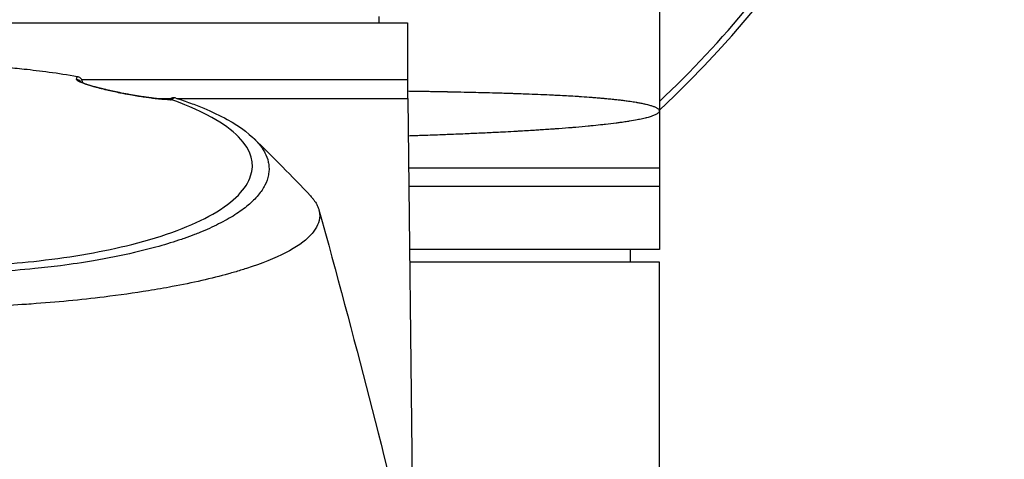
# Model space of a CAD drawing. Header units: millimetres. Extents: x 0 to 4378, y 0 to 2397.
# Tile 217 of 256: x 762 to 841, y 2086 to 2120. Entities that reach past the tile are written whole.
import ezdxf

# ---------------------------------------------------------------- set-up
doc = ezdxf.new("R2010")
doc.units = ezdxf.units.MM
doc.header["$LTSCALE"] = 0.2

# ---------------------------------------------------------------- blocks, each defined once
blk = doc.blocks.new('A$Ce3085cef')
for p, q in [((59, 0), (59, -74.2)), ((-39, -56.2), (39, -56.2)), ((36.713, -55.7), (36.721, -56.2)), ((39, -56.2), (39, -62.2)), ((13.095, -60.7), (39, -60.7)), ((18.966, -62.2), (20.213, -62.2)), ((20.656, -62.2), (39.006, -62.2)), ((39.006, -62.2), (39.427, -99.859)), ((39.067, -67.7), (59, -67.7)), ((59, -69.2), (39.084, -69.2)), ((59, -74.2), (39.14, -74.2)), ((56.695, -75.2), (56.713, -74.2)), ((59, -75.2), (39.151, -75.2)), ((59, -148.4), (59, -75.2))]:
    blk.add_line(p, q)
for radius, start, end in [(86.413, 313.06048, 226.93952), (85.917, 313.37018, 327.36365)]:
    blk.add_arc((0, 0), radius, start, end)
for centre, major_axis, ratio, start_param, end_param in [((12.614, -61.179), (0.486, -0.116), 0.99725, 0.822727, 1.653963), ((12.801, -60.665), (0.309, -0.12), 0.514152, 1.726543, 1.937424), ((16.891, -270.809), (4.642, -215.444), 0.016467, 2.912696, 2.912773), ((16.863, -62.393), (0.087, 0.492), 0.183948, 6.280839, 6.283185), ((16.863, -62.393), (0.087, 0.492), 0.183948, 6.158169, 6.280839), ((19.903, -62.496), (0.41, 0.128), 0.353845, 0.453495, 0.634002), ((17.73, -61.633), (-3.301, -0.414), 0.418732, 2.365195, 2.483938), ((20.228, -62.401), (0.504, 0.094), 0.468143, 0.713658, 1.033107)]:
    blk.add_ellipse(centre, major_axis=major_axis, ratio=ratio, start_param=start_param, end_param=end_param)
for points, knots in [([(12.749, -60.474), (11.208, -60.209), (9.744, -60.023), (8.033, -59.839), (7.54, -59.79), (6.911, -59.734), (6.779, -59.723), (5.676, -59.63), (4.696, -59.565), (3.212, -59.494), (2.714, -59.475), (1.969, -59.453), (1.718, -59.447), (1.34, -59.44), (1.215, -59.438), (0.969, -59.434), (0.841, -59.433), (0.475, -59.429), (0.234, -59.428), (-0.005, -59.428)], [0.000004, 0.000004, 0.000004, 0.000004, 0.529245, 0.529245, 0.740514, 0.740514, 0.796473, 0.796473, 1.200971, 1.200971, 1.404037, 1.404037, 1.50459, 1.50459, 1.554539, 1.554539, 1.602436, 1.602436, 1.69253, 1.69253, 1.69253, 1.69253]), ([(16.962, -61.907), (16.723, -61.864), (16.486, -61.82), (16.266, -61.776), (16.208, -61.765), (16.151, -61.753), (16.096, -61.742), (16.074, -61.738), (16.052, -61.733), (16.03, -61.729), (15.983, -61.719), (15.937, -61.71), (15.892, -61.7), (15.848, -61.691), (15.805, -61.682), (15.763, -61.673), (15.721, -61.664), (15.681, -61.656), (15.643, -61.648), (15.618, -61.642), (15.594, -61.637), (15.57, -61.632), (15.526, -61.622), (15.485, -61.613), (15.448, -61.605), (15.406, -61.596), (15.364, -61.586), (15.322, -61.577), (15.28, -61.567), (15.238, -61.558), (15.196, -61.548), (15.175, -61.543), (15.153, -61.538), (15.132, -61.533), (15.048, -61.514), (14.966, -61.494), (14.887, -61.475), (14.847, -61.466), (14.808, -61.456), (14.769, -61.447), (14.753, -61.443), (14.737, -61.439), (14.721, -61.435), (14.683, -61.425), (14.647, -61.416), (14.613, -61.408), (14.589, -61.402), (14.566, -61.396), (14.545, -61.39), (14.474, -61.372), (14.405, -61.355), (14.34, -61.337), (14.094, -61.273), (13.882, -61.212), (13.701, -61.157), (13.614, -61.13), (13.535, -61.105), (13.463, -61.082), (13.458, -61.08), (13.453, -61.079), (13.448, -61.077), (13.369, -61.051), (13.296, -61.026), (13.229, -61.001), (13.101, -60.955), (12.994, -60.911), (12.911, -60.871), (12.758, -60.797), (12.684, -60.737), (12.688, -60.691), (12.688, -60.689), (12.688, -60.688), (12.689, -60.686)], [0, 0, 0, 0, 0.0500498, 0.0500498, 0.0500498, 0.0631836, 0.0631836, 0.0631836, 0.0684874, 0.0684874, 0.0684874, 0.0799856, 0.0799856, 0.0799856, 0.0914244, 0.0914244, 0.0914244, 0.1029824, 0.1029824, 0.1029824, 0.1106133, 0.1106133, 0.1106133, 0.125, 0.125, 0.125, 0.1409886, 0.1409886, 0.1409886, 0.1569588, 0.1569588, 0.1569588, 0.1651115, 0.1651115, 0.1651115, 0.1975247, 0.1975247, 0.1975247, 0.2142359, 0.2142359, 0.2142359, 0.2214322, 0.2214322, 0.2214322, 0.2383758, 0.2383758, 0.2383758, 0.25, 0.25, 0.25, 0.2875622, 0.2875622, 0.2875622, 0.4276917, 0.4276917, 0.4276917, 0.4952548, 0.4952548, 0.4952548, 0.5, 0.5, 0.5, 0.5757004, 0.5757004, 0.5757004, 0.7204106, 0.7204106, 0.7204106, 0.9891136, 0.9891136, 0.9891136, 1, 1, 1, 1]), ([(13.175, -60.963), (13.175, -60.962), (13.175, -60.961), (13.174, -60.909), (13.164, -60.858), (13.13, -60.759), (13.105, -60.71), (13.064, -60.656), (13.056, -60.645), (13.015, -60.6), (12.978, -60.57), (12.9, -60.522), (12.858, -60.503), (12.815, -60.49)], [-0.00030662, -0.00030662, -0.00030662, -0.00030662, 0, 0, 0.01534884, 0.01534884, 0.03148559, 0.03148559, 0.03556099, 0.03556099, 0.04965635, 0.04965635, 0.06322587, 0.06322587, 0.06322587, 0.06322587]), ([(12.976, -60.872), (12.976, -60.872), (12.993, -60.883), (13.072, -60.924), (13.161, -60.963), (13.458, -61.074), (13.707, -61.155), (14.318, -61.329), (14.685, -61.424), (15.412, -61.595), (15.77, -61.673), (16.402, -61.8), (16.681, -61.853), (16.951, -61.901)], [0.1063321, 0.1063321, 0.1063321, 0.1063321, 0.1609531, 0.1609531, 0.2606033, 0.2606033, 0.4056574, 0.4056574, 0.5415346, 0.5415346, 0.6516092, 0.6516092, 0.7354726, 0.7354726, 0.7354726, 0.7354726]), ([(39, -61.611), (39.196, -61.614), (39.392, -61.617), (39.85, -61.624), (40.112, -61.628), (40.522, -61.635), (40.669, -61.637), (41.117, -61.645), (41.418, -61.65), (41.781, -61.657), (41.844, -61.658), (41.968, -61.661), (42.03, -61.662), (42.118, -61.664), (42.147, -61.664), (42.266, -61.667), (42.357, -61.668), (42.555, -61.672), (42.663, -61.674), (42.876, -61.679), (42.982, -61.681), (43.134, -61.684), (43.181, -61.685), (43.564, -61.693), (43.903, -61.701), (44.3, -61.71), (44.356, -61.711), (44.693, -61.719), (44.974, -61.726), (45.588, -61.742), (45.921, -61.751), (46.261, -61.761), (46.269, -61.761), (46.441, -61.767), (46.605, -61.771), (46.902, -61.781), (47.035, -61.785), (47.276, -61.793), (47.384, -61.796), (47.67, -61.806), (47.848, -61.812), (48.238, -61.826), (48.449, -61.834), (48.971, -61.854), (49.28, -61.866), (49.605, -61.88), (49.623, -61.881), (49.923, -61.894), (50.203, -61.907), (50.624, -61.927), (50.766, -61.934), (50.981, -61.945), (51.054, -61.948), (51.349, -61.964), (51.569, -61.975), (52.022, -62.001), (52.256, -62.015), (52.532, -62.033), (52.578, -62.036), (52.895, -62.057), (53.162, -62.075), (53.523, -62.102), (53.622, -62.109), (53.875, -62.129), (54.028, -62.141), (54.29, -62.163), (54.4, -62.173), (54.541, -62.185), (54.572, -62.188), (54.634, -62.194), (54.665, -62.197), (54.703, -62.2), (54.712, -62.201), (54.757, -62.205), (54.792, -62.208), (54.903, -62.219), (54.977, -62.226), (55.123, -62.24), (55.194, -62.248), (55.326, -62.261), (55.387, -62.268), (55.571, -62.287), (55.692, -62.301), (55.909, -62.326), (56.006, -62.338), (56.153, -62.356), (56.204, -62.363), (56.388, -62.386), (56.517, -62.404), (56.65, -62.423), (56.666, -62.425), (56.682, -62.428), (56.85, -62.452), (57.002, -62.476), (57.172, -62.505), (57.197, -62.509), (57.275, -62.523), (57.327, -62.532), (57.486, -62.562), (57.588, -62.582), (57.782, -62.623), (57.875, -62.645), (58.08, -62.695), (58.189, -62.724), (58.333, -62.767), (58.375, -62.78), (58.497, -62.821), (58.571, -62.848), (58.674, -62.892), (58.708, -62.908), (58.769, -62.94), (58.797, -62.955), (58.833, -62.978), (58.843, -62.985), (58.872, -63.005), (58.89, -63.018), (58.916, -63.041), (58.926, -63.05), (58.956, -63.082), (58.973, -63.106), (58.987, -63.136), (58.989, -63.142), (58.993, -63.154), (58.995, -63.159), (58.997, -63.17), (58.998, -63.176), (58.999, -63.186), (59, -63.19), (59, -63.196), (59, -63.198), (59, -63.2)], [0.7279817, 0.7279817, 0.7279817, 0.7279817, 0.7320289, 0.7320289, 0.7374297, 0.7374297, 0.7404536, 0.7404536, 0.7466289, 0.7466289, 0.7479034, 0.7479034, 0.7492698, 0.7492698, 0.75, 0.75, 0.7524681, 0.7524681, 0.7555299, 0.7555299, 0.7586167, 0.7586167, 0.7599799, 0.7599799, 0.7698225, 0.7698225, 0.7714515, 0.7714515, 0.7795271, 0.7795271, 0.7890209, 0.7890209, 0.7892428, 0.7892428, 0.7939229, 0.7939229, 0.7977128, 0.7977128, 0.8007925, 0.8007925, 0.8058847, 0.8058847, 0.8119618, 0.8119618, 0.8209024, 0.8209024, 0.8214338, 0.8214338, 0.8296548, 0.8296548, 0.8338864, 0.8338864, 0.8360889, 0.8360889, 0.8427513, 0.8427513, 0.8500036, 0.8500036, 0.8514377, 0.8514377, 0.8600265, 0.8600265, 0.8632984, 0.8632984, 0.8684772, 0.8684772, 0.8722986, 0.8722986, 0.8734066, 0.8734066, 0.8745972, 0.8745972, 0.875, 0.875, 0.8766584, 0.8766584, 0.8802451, 0.8802451, 0.8838662, 0.8838662, 0.8870584, 0.8870584, 0.8935654, 0.8935654, 0.8989855, 0.8989855, 0.9019284, 0.9019284, 0.9097258, 0.9097258, 0.9101366, 0.91073, 0.91073, 0.92067, 0.92067, 0.9223748, 0.9223748, 0.9261233, 0.9261233, 0.9338797, 0.9338797, 0.9416083, 0.9416083, 0.9520619, 0.9520619, 0.9566728, 0.9566728, 0.966138, 0.966138, 0.9713871, 0.9713871, 0.9764738, 0.9764738, 0.9786321, 0.9786321, 0.9829416, 0.9829416, 0.985812, 0.985812, 0.992934, 0.992934, 0.9948933, 0.9948933, 0.9964793, 0.9964793, 0.9982491, 0.9982491, 0.9993882, 0.9993882, 1, 1, 1, 1]), ([(-0.009, -75.606), (0.811, -75.606), (1.629, -75.596), (3.678, -75.546), (4.931, -75.491), (7.367, -75.329), (8.561, -75.223), (12.385, -74.788), (14.868, -74.35), (19.709, -73.132), (21.9, -72.313), (25.248, -70.393), (26.193, -69.351), (26.837, -67.403), (26.657, -66.354), (25.038, -64.716), (24.318, -64.196), (22.268, -63.065), (21.039, -62.595), (20.251, -62.317)], [-3.39418, -3.39418, -3.39418, -3.39418, -3.261671, -3.261671, -3.054858, -3.054858, -2.849127, -2.849127, -2.378218, -2.378218, -1.814355, -1.814355, -1.213576, -1.213576, -0.643142, -0.643142, -0.364576, -0.364576, -0.000015, -0.000015, -0.000015, -0.000015]), ([(20.58, -62.176), (20.978, -62.303), (21.363, -62.434), (22.1, -62.703), (22.455, -62.842), (23.474, -63.266), (24.093, -63.561), (25.756, -64.476), (26.609, -65.127), (27.208, -65.843), (27.242, -65.886), (27.348, -66.022), (27.414, -66.114), (27.542, -66.309), (27.602, -66.41), (27.779, -66.75), (27.872, -66.999), (27.955, -67.387), (27.973, -67.525), (27.987, -67.798), (27.983, -67.933), (27.96, -68.139), (27.95, -68.208), (27.885, -68.551), (27.791, -68.824), (27.589, -69.224), (27.514, -69.352), (27.247, -69.754), (27.02, -70.024), (26.485, -70.555), (26.176, -70.814), (25.476, -71.323), (25.085, -71.572), (24.225, -72.057), (23.756, -72.293), (23, -72.633), (22.743, -72.743), (22.345, -72.904), (22.211, -72.958), (21.808, -73.113), (21.527, -73.217), (21.09, -73.369), (20.941, -73.42), (20.212, -73.663), (19.619, -73.842), (18.44, -74.167), (17.871, -74.311), (16.256, -74.687), (15.17, -74.904), (13.191, -75.239), (12.316, -75.368), (10.749, -75.569), (10.065, -75.647), (8.335, -75.82), (7.274, -75.904), (5.659, -76.002), (5.117, -76.03), (4.028, -76.076), (3.482, -76.095), (2.932, -76.109)], [0.000017, 0.000017, 0.000017, 0.000017, 0.176039, 0.176039, 0.352436, 0.352436, 0.705321, 0.705321, 1.409825, 1.409825, 1.455442, 1.455442, 1.551535, 1.551535, 1.656164, 1.656164, 1.900706, 1.900706, 2.034322, 2.034322, 2.163764, 2.163764, 2.23071, 2.23071, 2.493873, 2.493873, 2.618927, 2.618927, 2.888841, 2.888841, 3.15547, 3.15547, 3.421439, 3.421439, 3.688226, 3.688226, 3.819032, 3.819032, 3.88401, 3.88401, 4.01084, 4.01084, 4.07486, 4.07486, 4.323328, 4.323328, 4.540387, 4.540387, 4.920961, 4.920961, 5.206452, 5.206452, 5.420954, 5.420954, 5.743111, 5.743111, 5.904, 5.904, 6.064928, 6.064928, 6.064928, 6.064928]), ([(16.954, -61.902), (17.307, -61.964), (17.652, -62.02), (18.322, -62.12), (18.649, -62.163), (19.312, -62.241), (19.636, -62.27), (19.998, -62.295), (20.086, -62.299), (20.167, -62.303)], [0.0002819, 0.0002819, 0.0002819, 0.0002819, 0.1096865, 0.1096865, 0.2297155, 0.2297155, 0.3813958, 0.3813958, 0.4345672, 0.4345672, 0.4345672, 0.4345672]), ([(20.251, -62.317), (20.197, -62.315), (20.14, -62.312), (20.082, -62.308), (20.02, -62.305), (19.957, -62.301), (19.892, -62.296), (19.842, -62.292), (19.791, -62.288), (19.739, -62.284), (19.669, -62.278), (19.597, -62.272), (19.523, -62.265), (19.501, -62.263), (19.478, -62.261), (19.455, -62.258), (19.407, -62.254), (19.357, -62.249), (19.307, -62.244), (19.296, -62.242), (19.285, -62.241), (19.275, -62.24), (19.265, -62.239), (19.255, -62.238), (19.244, -62.237), (19.234, -62.236), (19.223, -62.235), (19.211, -62.233), (19.2, -62.232), (19.189, -62.231), (19.175, -62.229), (19.169, -62.229), (19.162, -62.228), (19.155, -62.227), (19.085, -62.219), (19.014, -62.211), (18.942, -62.203), (18.858, -62.193), (18.773, -62.182), (18.687, -62.171), (18.66, -62.168), (18.635, -62.165), (18.61, -62.161), (18.585, -62.158), (18.561, -62.155), (18.536, -62.152), (18.511, -62.148), (18.486, -62.145), (18.461, -62.142), (18.437, -62.138), (18.412, -62.135), (18.387, -62.131), (18.362, -62.128), (18.337, -62.125), (18.31, -62.121), (18.284, -62.117), (18.258, -62.114), (18.229, -62.109), (18.22, -62.108), (18.21, -62.107), (18.2, -62.105), (18.104, -62.092), (18.008, -62.077), (17.911, -62.063), (17.806, -62.047), (17.702, -62.031), (17.597, -62.014), (17.485, -61.996), (17.374, -61.978), (17.262, -61.959), (17.162, -61.942), (17.061, -61.924), (16.962, -61.907)], [0, 0, 0, 0, 0.0873704, 0.0873704, 0.0873704, 0.179587, 0.179587, 0.179587, 0.25, 0.25, 0.25, 0.3457801, 0.3457801, 0.3457801, 0.375, 0.375, 0.375, 0.4375, 0.4375, 0.4375, 0.4522757, 0.4522757, 0.4522757, 0.4674553, 0.4674553, 0.4674553, 0.4817601, 0.4817601, 0.4817601, 0.494357, 0.494357, 0.494357, 0.5, 0.5, 0.5, 0.5575644, 0.5575644, 0.5575644, 0.625, 0.625, 0.625, 0.6455566, 0.6455566, 0.6455566, 0.6664096, 0.6664096, 0.6664096, 0.6873072, 0.6873072, 0.6873072, 0.7071215, 0.7071215, 0.7071215, 0.7261785, 0.7261785, 0.7261785, 0.744047, 0.744047, 0.744047, 0.75, 0.75, 0.75, 0.8083601, 0.8083601, 0.8083601, 0.8715104, 0.8715104, 0.8715104, 0.939154, 0.939154, 0.939154, 1, 1, 1, 1]), ([(20.448, -62.15), (20.432, -62.149), (20.414, -62.149), (20.396, -62.149), (20.379, -62.15), (20.361, -62.152), (20.343, -62.155), (20.326, -62.158), (20.308, -62.163), (20.29, -62.168), (20.273, -62.173), (20.255, -62.18), (20.238, -62.188), (20.221, -62.196), (20.203, -62.205), (20.187, -62.215), (20.18, -62.219), (20.173, -62.223), (20.167, -62.228), (20.166, -62.228), (20.166, -62.229), (20.165, -62.229)], [0.0000328, 0.0000328, 0.0000328, 0.0000328, 0.0948262, 0.0948262, 0.0948262, 0.1878085, 0.1878085, 0.1878085, 0.2793953, 0.2793953, 0.2793953, 0.3698512, 0.3698512, 0.3698512, 0.4599073, 0.4599073, 0.4599073, 0.4966669, 0.4966669, 0.4966669, 0.5001744, 0.5001744, 0.5001744, 0.5001744]), ([(59, -63.2), (59, -63.205), (59, -63.211), (58.999, -63.217), (58.999, -63.217), (58.998, -63.224), (58.997, -63.229), (58.993, -63.247), (58.988, -63.259), (58.97, -63.295), (58.952, -63.318), (58.905, -63.366), (58.875, -63.39), (58.804, -63.438), (58.762, -63.462), (58.645, -63.521), (58.562, -63.556), (58.434, -63.604), (58.399, -63.616), (58.257, -63.663), (58.139, -63.698), (57.963, -63.744), (57.918, -63.756), (57.735, -63.801), (57.587, -63.834), (57.367, -63.879), (57.305, -63.891), (57.047, -63.94), (56.838, -63.977), (56.566, -64.02), (56.519, -64.028), (56.331, -64.057), (56.185, -64.079), (55.925, -64.116), (55.813, -64.131), (55.652, -64.153), (55.606, -64.159), (55.295, -64.2), (55.017, -64.234), (54.655, -64.275), (54.585, -64.283), (54.267, -64.318), (54.01, -64.345), (53.613, -64.384), (53.479, -64.397), (53.027, -64.44), (52.698, -64.469), (52.255, -64.506), (52.152, -64.515), (51.712, -64.551), (51.364, -64.578), (50.882, -64.614), (50.757, -64.623), (50.272, -64.658), (49.902, -64.683), (49.379, -64.717), (49.235, -64.726), (48.668, -64.762), (48.234, -64.788), (47.667, -64.82), (47.546, -64.826), (47.137, -64.849), (46.844, -64.864), (46.337, -64.891), (46.127, -64.901), (45.821, -64.916), (45.728, -64.921), (45.205, -64.946), (44.768, -64.967), (44.13, -64.995), (43.934, -65.004), (43.257, -65.033), (42.767, -65.053), (42.096, -65.079), (41.921, -65.086), (41.24, -65.112), (40.727, -65.131), (40.024, -65.155), (39.842, -65.161), (39.454, -65.174), (39.247, -65.181), (39.039, -65.188)], [-0.00006369, -0.00006369, -0.00006369, -0.00006369, 0.0002749, 0.0002749, 0.00029662, 0.00029662, 0.00065685, 0.00065685, 0.00137732, 0.00137732, 0.00281827, 0.00281827, 0.00425922, 0.00425922, 0.00570016, 0.00570016, 0.00783713, 0.00783713, 0.00858206, 0.00858206, 0.01073937, 0.01073937, 0.01146394, 0.01146394, 0.01355714, 0.01355714, 0.01434579, 0.01434579, 0.016737, 0.016737, 0.01722762, 0.01722762, 0.01866853, 0.01866853, 0.0196979, 0.0196979, 0.02010944, 0.02010944, 0.02243826, 0.02243826, 0.02299122, 0.02299122, 0.0249203, 0.0249203, 0.02587297, 0.02587297, 0.02809219, 0.02809219, 0.02875467, 0.02875467, 0.03089929, 0.03089929, 0.03163635, 0.03163635, 0.03373459, 0.03373459, 0.03451799, 0.03451799, 0.03679202, 0.03679202, 0.03739959, 0.03739959, 0.03884037, 0.03884037, 0.0398437, 0.0398437, 0.04028115, 0.04028115, 0.04228828, 0.04228828, 0.04316269, 0.04316269, 0.04529937, 0.04529937, 0.0460442, 0.0460442, 0.04818518, 0.04818518, 0.04892569, 0.04892569, 0.04975857, 0.04975857, 0.04975857, 0.04975857]), ([(31.278, -69.946), (31.323, -69.995), (31.367, -70.044), (31.458, -70.151), (31.504, -70.209), (31.634, -70.384), (31.709, -70.502), (31.838, -70.744), (31.89, -70.866), (31.966, -71.109), (31.991, -71.23), (32.028, -71.596), (31.998, -71.84), (31.835, -72.309), (31.704, -72.534), (31.459, -72.865), (31.363, -72.98), (30.35, -74.039), (28.634, -74.92), (25.88, -75.806), (25.568, -75.901), (25.085, -76.042), (24.922, -76.088), (23.419, -76.503), (21.922, -76.843), (19.683, -77.262), (19.056, -77.371), (17.28, -77.657), (16.097, -77.824), (13.032, -78.198), (11.094, -78.385), (8.843, -78.545), (8.591, -78.562), (6.587, -78.692), (4.758, -78.783), (2.932, -78.83)], [1.717812, 1.717812, 1.717812, 1.717812, 1.765731, 1.765731, 1.822697, 1.822697, 1.935907, 1.935907, 2.05247, 2.05247, 2.166843, 2.166843, 2.399096, 2.399096, 2.616669, 2.616669, 2.736228, 2.736228, 3.700499, 3.700499, 3.819408, 3.819408, 3.878521, 3.878521, 4.356179, 4.356179, 4.534962, 4.534962, 4.848781, 4.848781, 5.320636, 5.320636, 5.379891, 5.379891, 5.794291, 5.794291, 5.794291, 5.794291])]:
    blk.add_open_spline(points, degree=3, knots=knots)
for points in [[(12.689, -60.686), (12.709, -60.598), (12.729, -60.529), (12.749, -60.474)], [(13.173, -60.928), (13.174, -60.941), (13.175, -60.954), (13.177, -60.967)], [(13.175, -60.963), (13.174, -60.964), (13.174, -60.965), (13.174, -60.966)], [(20.06, -62.298), (20.097, -62.275), (20.132, -62.252), (20.165, -62.229)], [(20.167, -62.303), (20.18, -62.303), (20.193, -62.304), (20.206, -62.306)], [(26.795, -65.394), (28.291, -66.856), (29.804, -68.374), (31.278, -69.946)], [(31.947, -71.05), (34.731, -81.047), (37.271, -91.033), (39.592, -100.535)]]:
    blk.add_open_spline(points, degree=3)

msp = doc.modelspace()

# ---------------------------------------------------------------- block references
msp.add_blockref('A$Ce3085cef', (754.283, 2176.398))

doc.saveas('drawing.dxf')
